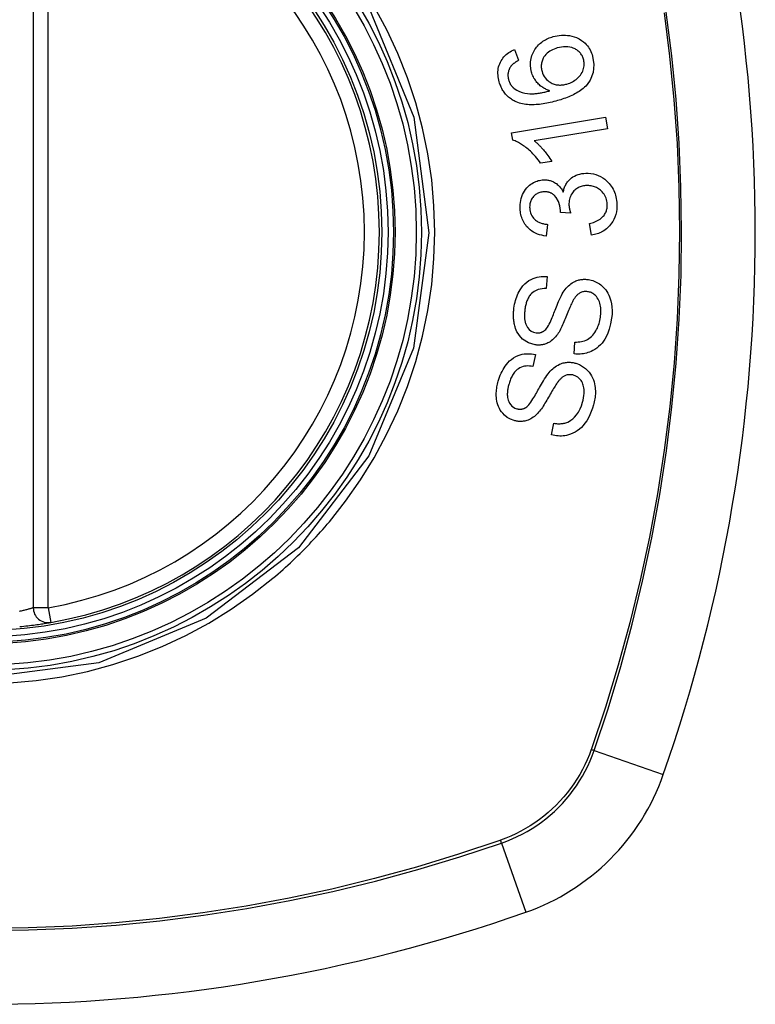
# Model space of a CAD drawing. Header units: inches. Extents: x 9 to 285, y 21 to 142.
# Tile 99 of 140: x 148.568 to 149.15, y 91.222 to 92. Entities that reach past the tile are written whole.
import ezdxf

# ---------------------------------------------------------------- set-up
doc = ezdxf.new("R2010")
doc.units = ezdxf.units.IN
doc.header["$MEASUREMENT"] = 0
doc.layers.add('Visible Edges(ANSI)', color=7, linetype='Continuous', lineweight=25)
doc.layers.add('Visible Tangent Edges(ANSI)', color=7, linetype='Continuous', lineweight=25)

msp = doc.modelspace()

# ---------------------------------------------------------------- linework, layer by layer
at = {"layer": 'Visible Edges(ANSI)'}
for p, q in [((148.57921, 92.12939), (148.57921, 91.53579)), ((148.95971, 91.97697), (148.96295, 91.96839)), ((148.95733, 91.91118), (149.03162, 91.92339)), ((149.03162, 91.92339), (149.03312, 91.91431)), ((148.9583, 91.90532), (148.95733, 91.91118)), ((149.03312, 91.91431), (148.97524, 91.9048)), ((148.98917, 91.88843), (148.98037, 91.88699)), ((149.00408, 91.84764), (148.99599, 91.84823)), ((148.98584, 91.83872), (148.98462, 91.82945)), ((149.02058, 91.83021), (149.01895, 91.83934)), ((148.98538, 91.79746), (148.9848, 91.78796)), ((149.00687, 91.73637), (149.00738, 91.74576)), ((148.97616, 91.73581), (148.97426, 91.72648)), ((148.98894, 91.67232), (148.99075, 91.68155))]:
    msp.add_line(p, q, dxfattribs=at)
at = {"layer": 'Visible Edges(ANSI)', "flags": 128}
for points in [[(148.9731, 91.95911), (148.9725, 91.96176), (148.97223, 91.96446), (148.97231, 91.96717), (148.97276, 91.96982), (148.9735, 91.97228), (148.97436, 91.97432), (148.97518, 91.97587), (148.97584, 91.97695), (148.97648, 91.9779), (148.97717, 91.97881), (148.9779, 91.97968), (148.97868, 91.9805), (148.97949, 91.98129), (148.98035, 91.98204), (148.98124, 91.98275), (148.98217, 91.9834), (148.98312, 91.98402), (148.98409, 91.98458), (148.98509, 91.98511), (148.98611, 91.98559), (148.98714, 91.98603), (148.98819, 91.98643), (148.98926, 91.98679), (148.99034, 91.98712)], [(148.99034, 91.98712), (148.99192, 91.98753), (148.99352, 91.98786), (148.99512, 91.98809), (148.99675, 91.98824), (148.99838, 91.98829), (149, 91.98825), (149.00162, 91.98812), (149.00324, 91.98789), (149.00493, 91.98754), (149.00679, 91.98703), (149.00877, 91.9863), (149.01081, 91.98532), (149.01269, 91.98416), (149.01423, 91.98299), (149.01546, 91.98187), (149.01642, 91.98087), (149.01728, 91.97986), (149.01806, 91.97881), (149.01879, 91.9777), (149.01945, 91.97655), (149.02004, 91.97536), (149.02057, 91.97413), (149.02104, 91.97288), (149.02144, 91.9716)], [(148.94762, 91.95132), (148.94728, 91.95263), (148.947, 91.95394), (148.94678, 91.95527), (148.94664, 91.95661), (148.94657, 91.95795), (148.94659, 91.95929), (148.94669, 91.96062), (148.94688, 91.96193), (148.94716, 91.96321), (148.94753, 91.96446), (148.94798, 91.96569), (148.94851, 91.96688), (148.94912, 91.96803), (148.94981, 91.96913), (148.95056, 91.97017), (148.95138, 91.97116), (148.95227, 91.9721), (148.95322, 91.97297), (148.95421, 91.97378), (148.95524, 91.97453), (148.95631, 91.97522), (148.95742, 91.97586), (148.95855, 91.97644), (148.95971, 91.97697)], [(148.99351, 91.97816), (148.99226, 91.97777), (148.99103, 91.97732), (148.98982, 91.97679), (148.98865, 91.9762), (148.98752, 91.97553), (148.98645, 91.97478), (148.98544, 91.97394), (148.98451, 91.97301), (148.98368, 91.97202), (148.983, 91.97105), (148.98246, 91.97014), (148.98204, 91.9693), (148.98171, 91.96854), (148.98144, 91.96776), (148.98121, 91.96697), (148.98103, 91.96616), (148.9809, 91.96533), (148.98083, 91.9645), (148.98081, 91.96367), (148.98084, 91.96283), (148.98092, 91.962), (148.98104, 91.96117), (148.98121, 91.96034), (148.98143, 91.95953)], [(149.01425, 91.9693), (149.01401, 91.97004), (149.01374, 91.97077), (149.01342, 91.97147), (149.01307, 91.97215), (149.01267, 91.97281), (149.01223, 91.97345), (149.01175, 91.97406), (149.01123, 91.97463), (149.01069, 91.97517), (149.01011, 91.97567), (149.00951, 91.97614), (149.00888, 91.97658), (149.00824, 91.97698), (149.00758, 91.97735), (149.00689, 91.97769), (149.00601, 91.97807), (149.0049, 91.97846), (149.00354, 91.97881), (149.00193, 91.97906), (149.00023, 91.97916), (148.99853, 91.9791), (148.99684, 91.9789), (148.99516, 91.97858), (148.99351, 91.97816)], [(149.02144, 91.9716), (149.02251, 91.96512), (149.02184, 91.95867), (149.01948, 91.95282), (149.01702, 91.94923), (149.01598, 91.94807), (149.01503, 91.94714), (149.01403, 91.94625), (149.01299, 91.94541), (149.01192, 91.94461), (149.01082, 91.94386), (149.0097, 91.94315), (149.00857, 91.94249), (149.0074, 91.94185), (149.00622, 91.94124), (149.00501, 91.94066), (149.00378, 91.9401), (149.00253, 91.93957), (149.00127, 91.93906), (149.00001, 91.93858), (148.99874, 91.93812), (148.99747, 91.93769), (148.9962, 91.93728), (148.99493, 91.93689), (148.99367, 91.93652)], [(149.00114, 91.94966), (149.00225, 91.95001), (149.00333, 91.95042), (149.00439, 91.95088), (149.00542, 91.9514), (149.00643, 91.95199), (149.00742, 91.95264), (149.00839, 91.95335), (149.00933, 91.95412), (149.01022, 91.95495), (149.01104, 91.95582), (149.01179, 91.95674), (149.01247, 91.95771), (149.01308, 91.95874), (149.01359, 91.95982), (149.014, 91.9609), (149.01431, 91.96195), (149.01453, 91.96297), (149.01468, 91.96393), (149.01475, 91.96485), (149.01477, 91.96574), (149.01473, 91.96664), (149.01463, 91.96754), (149.01447, 91.96842), (149.01425, 91.9693)], [(148.95627, 91.96284), (148.95606, 91.96247), (148.95586, 91.96209), (148.95567, 91.96171), (148.9555, 91.96132), (148.95534, 91.96092), (148.95519, 91.96051), (148.95505, 91.96011), (148.95493, 91.95969), (148.95482, 91.95928), (148.95473, 91.95886), (148.95465, 91.95844), (148.95459, 91.95802), (148.95454, 91.9576), (148.95451, 91.95717), (148.9545, 91.95674), (148.9545, 91.9563), (148.95451, 91.95587), (148.95455, 91.95543), (148.95459, 91.955), (148.95465, 91.95456), (148.95473, 91.95413), (148.95482, 91.9537), (148.95492, 91.95328), (148.95503, 91.95285)], [(148.96295, 91.96839), (148.96264, 91.96821), (148.96233, 91.96803), (148.96201, 91.96785), (148.9617, 91.96766), (148.96139, 91.96747), (148.96108, 91.96727), (148.96077, 91.96707), (148.96046, 91.96686), (148.96016, 91.96665), (148.95985, 91.96643), (148.95956, 91.96621), (148.95927, 91.96599), (148.95898, 91.96576), (148.9587, 91.96553), (148.95843, 91.96529), (148.95816, 91.96505), (148.9579, 91.9648), (148.95764, 91.96454), (148.95739, 91.96428), (148.95715, 91.96401), (148.95691, 91.96373), (148.95669, 91.96344), (148.95647, 91.96315), (148.95627, 91.96284)], [(148.98775, 91.94433), (148.98701, 91.94457), (148.98628, 91.94483), (148.98556, 91.94511), (148.98485, 91.94542), (148.98415, 91.94575), (148.98346, 91.9461), (148.98278, 91.94648), (148.98211, 91.94689), (148.98144, 91.94733), (148.98077, 91.94781), (148.9801, 91.94834), (148.97944, 91.94892), (148.97877, 91.94955), (148.97811, 91.95023), (148.97745, 91.95098), (148.97681, 91.95178), (148.9762, 91.9526), (148.97563, 91.95346), (148.9751, 91.95434), (148.97462, 91.95525), (148.97417, 91.95618), (148.97377, 91.95714), (148.97341, 91.95811), (148.9731, 91.95911)], [(148.98143, 91.95953), (148.98189, 91.95815), (148.98247, 91.95683), (148.98317, 91.95558), (148.98399, 91.95442), (148.98493, 91.95336), (148.98595, 91.95242), (148.98695, 91.95165), (148.98789, 91.95104), (148.98873, 91.95056), (148.9895, 91.95018), (148.99029, 91.94985), (148.99109, 91.94956), (148.99191, 91.94933), (148.99274, 91.94914), (148.99358, 91.949), (148.99443, 91.9489), (148.99528, 91.94886), (148.99612, 91.94886), (148.99697, 91.9489), (148.99781, 91.94898), (148.99865, 91.9491), (148.99949, 91.94925), (149.00032, 91.94944), (149.00114, 91.94966)], [(148.96106, 91.93555), (148.96026, 91.93591), (148.95947, 91.9363), (148.9587, 91.93671), (148.95794, 91.93716), (148.95719, 91.93763), (148.95646, 91.93813), (148.95575, 91.93866), (148.95506, 91.93923), (148.9544, 91.93981), (148.95376, 91.94043), (148.95315, 91.94107), (148.95256, 91.94174), (148.952, 91.94243), (148.95146, 91.94316), (148.95095, 91.9439), (148.95047, 91.94467), (148.95002, 91.94545), (148.94959, 91.94624), (148.9492, 91.94706), (148.94883, 91.94789), (148.94849, 91.94873), (148.94817, 91.94959), (148.94789, 91.95045), (148.94762, 91.95132)], [(148.95503, 91.95285), (148.95513, 91.95252), (148.95524, 91.95219), (148.95536, 91.95186), (148.95548, 91.95153), (148.95561, 91.95121), (148.95575, 91.95089), (148.95589, 91.95058), (148.95605, 91.95027), (148.95621, 91.94996), (148.95638, 91.94966), (148.95656, 91.94937), (148.95675, 91.94908), (148.95694, 91.94879), (148.95714, 91.94852), (148.95735, 91.94824), (148.95757, 91.94798), (148.95779, 91.94772), (148.95802, 91.94747), (148.95825, 91.94723), (148.95849, 91.94699), (148.95874, 91.94676), (148.95899, 91.94654), (148.95926, 91.94632), (148.95952, 91.94611)], [(148.95952, 91.94611), (148.96145, 91.94481), (148.96352, 91.94377), (148.96569, 91.94299), (148.96791, 91.94244), (148.96998, 91.94212), (148.97179, 91.94197), (148.97325, 91.94193), (148.97429, 91.94195), (148.97512, 91.94199), (148.97596, 91.94206), (148.9768, 91.94214), (148.97765, 91.94223), (148.97851, 91.94235), (148.97937, 91.94247), (148.98023, 91.94262), (148.98109, 91.94277), (148.98194, 91.94294), (148.98279, 91.94311), (148.98364, 91.9433), (148.98448, 91.9435), (148.98532, 91.9437), (148.98614, 91.9439), (148.98695, 91.94412), (148.98775, 91.94433)], [(148.99367, 91.93652), (148.99226, 91.93612), (148.99084, 91.93575), (148.98941, 91.93539), (148.98799, 91.93505), (148.98656, 91.93474), (148.98514, 91.93446), (148.98371, 91.9342), (148.9823, 91.93397), (148.98088, 91.93376), (148.97948, 91.93359), (148.97808, 91.93346), (148.97669, 91.93336), (148.97532, 91.93329), (148.97395, 91.93326), (148.97261, 91.93328), (148.97127, 91.93333), (148.96996, 91.93342), (148.96866, 91.93356), (148.96737, 91.93375), (148.96608, 91.93399), (148.9648, 91.93429), (148.96354, 91.93465), (148.96229, 91.93507), (148.96106, 91.93555)], [(148.98037, 91.88699), (148.97934, 91.88845), (148.97831, 91.88983), (148.97729, 91.89113), (148.97627, 91.89234), (148.97525, 91.89349), (148.97425, 91.89456), (148.97326, 91.89556), (148.97229, 91.89649), (148.97133, 91.89736), (148.97039, 91.89817), (148.96948, 91.89892), (148.96859, 91.89962), (148.96773, 91.90027), (148.96689, 91.90087), (148.96609, 91.90142), (148.96528, 91.90196), (148.96445, 91.90247), (148.96361, 91.90297), (148.96275, 91.90344), (148.96188, 91.90388), (148.961, 91.9043), (148.96011, 91.90468), (148.95921, 91.90502), (148.9583, 91.90532)], [(148.97524, 91.9048), (148.97577, 91.90439), (148.97629, 91.90397), (148.9768, 91.90354), (148.97731, 91.90309), (148.97782, 91.90263), (148.97831, 91.90216), (148.97881, 91.90169), (148.97929, 91.9012), (148.97977, 91.90071), (148.98024, 91.90022), (148.98071, 91.89972), (148.98116, 91.89922), (148.98161, 91.89871), (148.98205, 91.89821), (148.98255, 91.89762), (148.98314, 91.89692), (148.9838, 91.89611), (148.98452, 91.89521), (148.98528, 91.89422), (148.98607, 91.89316), (148.98687, 91.89204), (148.98766, 91.89087), (148.98843, 91.88967), (148.98917, 91.88843)], [(148.99822, 91.8643), (148.99837, 91.86509), (148.99856, 91.86587), (148.99877, 91.86663), (148.99901, 91.86739), (148.99928, 91.86814), (148.99958, 91.86887), (148.99991, 91.86958), (149.00028, 91.87029), (149.00067, 91.87097), (149.0011, 91.87163), (149.00156, 91.87227), (149.00204, 91.87288), (149.00256, 91.87346), (149.00313, 91.87406), (149.00385, 91.87472), (149.00474, 91.87544), (149.0058, 91.87618), (149.00705, 91.8769), (149.00845, 91.87756), (149.00991, 91.8781), (149.0114, 91.87852), (149.01292, 91.87883), (149.01446, 91.87904), (149.01601, 91.87915)], [(149.01601, 91.87915), (149.01803, 91.87917), (149.02005, 91.87901), (149.02205, 91.87868), (149.02401, 91.87816), (149.02591, 91.87746), (149.02774, 91.87658), (149.02949, 91.87553), (149.03105, 91.8744), (149.03242, 91.87324), (149.03359, 91.8721), (149.03456, 91.87104), (149.0354, 91.87002), (149.03618, 91.86895), (149.03691, 91.86784), (149.03757, 91.86668), (149.03816, 91.86548), (149.0387, 91.86424), (149.03916, 91.86298), (149.03956, 91.86169), (149.03989, 91.86038), (149.04015, 91.85906), (149.04036, 91.85771), (149.04051, 91.85636), (149.0406, 91.855)], [(148.96415, 91.8511), (148.96412, 91.85274), (148.9642, 91.85438), (148.96437, 91.856), (148.96465, 91.8576), (148.96504, 91.85918), (148.96554, 91.86073), (148.96613, 91.86223), (148.96682, 91.86367), (148.9676, 91.86504), (148.96847, 91.86634), (148.96945, 91.86756), (148.97049, 91.86867), (148.97156, 91.86963), (148.97262, 91.87045), (148.97367, 91.87114), (148.97467, 91.87172), (148.97562, 91.87221), (148.97657, 91.87262), (148.97753, 91.87298), (148.97851, 91.87329), (148.9795, 91.87353), (148.9805, 91.87372), (148.98152, 91.87385), (148.98255, 91.87393)], [(148.98255, 91.87393), (148.98323, 91.87395), (148.98392, 91.87394), (148.98461, 91.87391), (148.9853, 91.87384), (148.98598, 91.87375), (148.98666, 91.87362), (148.98733, 91.87347), (148.988, 91.87329), (148.98865, 91.87307), (148.9893, 91.87283), (148.98996, 91.87255), (148.99064, 91.87223), (148.99134, 91.87185), (148.99205, 91.87142), (148.99277, 91.87093), (148.99349, 91.87037), (148.99421, 91.86974), (148.99489, 91.86906), (148.99554, 91.86835), (148.99615, 91.8676), (148.99672, 91.86682), (148.99725, 91.86601), (148.99775, 91.86517), (148.99822, 91.8643)], [(149.01664, 91.86939), (149.01579, 91.86934), (149.01494, 91.86924), (149.01411, 91.8691), (149.01328, 91.86891), (149.01247, 91.86869), (149.01167, 91.86841), (149.01088, 91.86808), (149.01011, 91.8677), (149.00937, 91.86728), (149.00866, 91.8668), (149.00798, 91.86629), (149.00733, 91.86573), (149.00671, 91.86512), (149.0061, 91.86445), (149.00549, 91.86369), (149.0049, 91.86283), (149.00434, 91.86187), (149.00386, 91.86083), (149.00346, 91.85976), (149.00315, 91.85865), (149.00293, 91.85752), (149.00279, 91.85637), (149.00274, 91.8552), (149.00276, 91.85404)], [(149.033, 91.8547), (149.0329, 91.85591), (149.03272, 91.85711), (149.03245, 91.85828), (149.0321, 91.85942), (149.03165, 91.86052), (149.03112, 91.86157), (149.0305, 91.86258), (149.02981, 91.86352), (149.0291, 91.86435), (149.02837, 91.86509), (149.02766, 91.86574), (149.02693, 91.86633), (149.02618, 91.86686), (149.0254, 91.86735), (149.0246, 91.86779), (149.02377, 91.86818), (149.02291, 91.86852), (149.02204, 91.8688), (149.02115, 91.86903), (149.02026, 91.8692), (149.01936, 91.86932), (149.01846, 91.86939), (149.01755, 91.86942), (149.01664, 91.86939)], [(148.98282, 91.86444), (148.98205, 91.86439), (148.98129, 91.86429), (148.98053, 91.86415), (148.97979, 91.86396), (148.97905, 91.86372), (148.97834, 91.86343), (148.97765, 91.86309), (148.97699, 91.8627), (148.97635, 91.86226), (148.97574, 91.86177), (148.97515, 91.86124), (148.9746, 91.86065), (148.97409, 91.86003), (148.97362, 91.85937), (148.9732, 91.85869), (148.97283, 91.85798), (148.97251, 91.85724), (148.97224, 91.85647), (148.97203, 91.85569), (148.97186, 91.85489), (148.97175, 91.85408), (148.97168, 91.85326), (148.97166, 91.85244), (148.97168, 91.85162)], [(148.99603, 91.84972), (148.99554, 91.85341), (148.99437, 91.85687), (148.99266, 91.85988), (148.99126, 91.86157), (148.99072, 91.86206), (148.99037, 91.86235), (148.99001, 91.86261), (148.98964, 91.86286), (148.98926, 91.86309), (148.98887, 91.8633), (148.98847, 91.86349), (148.98806, 91.86367), (148.98764, 91.86382), (148.98722, 91.86396), (148.98679, 91.86408), (148.98635, 91.86418), (148.98592, 91.86427), (148.98548, 91.86434), (148.98504, 91.86439), (148.98459, 91.86443), (148.98415, 91.86445), (148.9837, 91.86446), (148.98326, 91.86446), (148.98282, 91.86444)], [(149.00276, 91.85404), (149.00277, 91.85377), (149.00279, 91.85351), (149.00282, 91.85324), (149.00285, 91.85298), (149.00288, 91.85271), (149.00292, 91.85245), (149.00296, 91.85218), (149.003, 91.85191), (149.00305, 91.85164), (149.00311, 91.85137), (149.00316, 91.8511), (149.00322, 91.85082), (149.00328, 91.85055), (149.00334, 91.85028), (149.00341, 91.85001), (149.00348, 91.84974), (149.00355, 91.84947), (149.00362, 91.8492), (149.0037, 91.84893), (149.00377, 91.84867), (149.00385, 91.84841), (149.00393, 91.84815), (149.00401, 91.84789), (149.00408, 91.84764)], [(149.01895, 91.83934), (149.02004, 91.83964), (149.02113, 91.83997), (149.02222, 91.84033), (149.0233, 91.84074), (149.02435, 91.84119), (149.02537, 91.84169), (149.02636, 91.84225), (149.02733, 91.84287), (149.02824, 91.84356), (149.0291, 91.84432), (149.02984, 91.8451), (149.03046, 91.84587), (149.03096, 91.84661), (149.03137, 91.8473), (149.03172, 91.84798), (149.03203, 91.84867), (149.0323, 91.84938), (149.03252, 91.85011), (149.0327, 91.85085), (149.03284, 91.8516), (149.03294, 91.85237), (149.033, 91.85315), (149.03302, 91.85393), (149.033, 91.8547)], [(149.0406, 91.855), (149.04062, 91.85286), (149.0405, 91.85072), (149.0402, 91.8486), (149.03973, 91.84652), (149.03907, 91.8445), (149.03826, 91.84264), (149.03738, 91.84103), (149.0365, 91.83968), (149.03565, 91.83855), (149.03487, 91.83762), (149.03405, 91.83675), (149.03319, 91.83593), (149.0323, 91.83516), (149.03136, 91.83444), (149.03039, 91.83376), (149.02938, 91.83315), (149.02834, 91.83259), (149.02728, 91.83209), (149.02621, 91.83164), (149.02511, 91.83126), (149.024, 91.83092), (149.02287, 91.83063), (149.02173, 91.8304), (149.02058, 91.83021)], [(148.98462, 91.82945), (148.98291, 91.82973), (148.98123, 91.83009), (148.97957, 91.83056), (148.97794, 91.83113), (148.97635, 91.83181), (148.97481, 91.83261), (148.97338, 91.8335), (148.97213, 91.83442), (148.97104, 91.83535), (148.97011, 91.83627), (148.9693, 91.83716), (148.96858, 91.83805), (148.96791, 91.83898), (148.96729, 91.83995), (148.96673, 91.84096), (148.96622, 91.84201), (148.96576, 91.84308), (148.96537, 91.84418), (148.96504, 91.8453), (148.96476, 91.84643), (148.96453, 91.84758), (148.96435, 91.84875), (148.96423, 91.84992), (148.96415, 91.8511)], [(148.97168, 91.85162), (148.97179, 91.85032), (148.97202, 91.84904), (148.97235, 91.8478), (148.97281, 91.8466), (148.9734, 91.84546), (148.97405, 91.84447), (148.9747, 91.84365), (148.97531, 91.843), (148.97585, 91.84249), (148.97641, 91.84203), (148.97699, 91.8416), (148.9776, 91.84121), (148.97822, 91.84085), (148.97887, 91.84052), (148.97952, 91.84023), (148.9802, 91.83996), (148.98088, 91.83973), (148.98158, 91.83951), (148.98228, 91.83933), (148.98299, 91.83916), (148.9837, 91.83902), (148.98442, 91.8389), (148.98513, 91.8388), (148.98584, 91.83872)], [(148.99599, 91.84823), (148.99599, 91.84829), (148.996, 91.84836), (148.996, 91.84842), (148.996, 91.84848), (148.99601, 91.84854), (148.99601, 91.84861), (148.99602, 91.84867), (148.99602, 91.84873), (148.99602, 91.8488), (148.99602, 91.84886), (148.99603, 91.84892), (148.99603, 91.84899), (148.99603, 91.84905), (148.99603, 91.84911), (148.99604, 91.84917), (148.99604, 91.84923), (148.99604, 91.84929), (148.99604, 91.84936), (148.99604, 91.84942), (148.99604, 91.84948), (148.99604, 91.84954), (148.99604, 91.8496), (148.99604, 91.84966), (148.99603, 91.84972)], [(148.95926, 91.77262), (148.9595, 91.77414), (148.95978, 91.77566), (148.96012, 91.77717), (148.96052, 91.77866), (148.96096, 91.78014), (148.96147, 91.78158), (148.96204, 91.78301), (148.96267, 91.7844), (148.96336, 91.78576), (148.96415, 91.78712), (148.96512, 91.78859), (148.96631, 91.79012), (148.96773, 91.79165), (148.9694, 91.79311), (148.97114, 91.79433), (148.97286, 91.7953), (148.97452, 91.79604), (148.9761, 91.7966), (148.97762, 91.79702), (148.97915, 91.79732), (148.9807, 91.79751), (148.98225, 91.7976), (148.98381, 91.79758), (148.98538, 91.79746)], [(148.99818, 91.78504), (148.99892, 91.78614), (148.99971, 91.78721), (149.00054, 91.78824), (149.00142, 91.78922), (149.00234, 91.79015), (149.00331, 91.79102), (149.00434, 91.79183), (149.00537, 91.79254), (149.00637, 91.79313), (149.00733, 91.79362), (149.00824, 91.79402), (149.00909, 91.79434), (149.00989, 91.79459), (149.01063, 91.79479), (149.01137, 91.79496), (149.01211, 91.79509), (149.01285, 91.7952), (149.01359, 91.79527), (149.01433, 91.79531), (149.01508, 91.79533), (149.01583, 91.79532), (149.01657, 91.79528), (149.01732, 91.79521), (149.01807, 91.79512)], [(149.01807, 91.79512), (149.01924, 91.79492), (149.02039, 91.79465), (149.02153, 91.79432), (149.02265, 91.79391), (149.02375, 91.79344), (149.02481, 91.79291), (149.02585, 91.79231), (149.02685, 91.79165), (149.02784, 91.79092), (149.02885, 91.79008), (149.02985, 91.78914), (149.03084, 91.78808), (149.0318, 91.78689), (149.03269, 91.7856), (149.0335, 91.78424), (149.0342, 91.78283), (149.03482, 91.78137), (149.03536, 91.77986), (149.03585, 91.77818), (149.03632, 91.77605), (149.03668, 91.77347), (149.03685, 91.77051), (149.03677, 91.76752), (149.03646, 91.76453)], [(148.9848, 91.78796), (148.98316, 91.78796), (148.98152, 91.78784), (148.9799, 91.78758), (148.97832, 91.78717), (148.9768, 91.78657), (148.97534, 91.78579), (148.97408, 91.7849), (148.9731, 91.78402), (148.97239, 91.78325), (148.97187, 91.78261), (148.9714, 91.78194), (148.97096, 91.78125), (148.97056, 91.78053), (148.97019, 91.77979), (148.96986, 91.77904), (148.96955, 91.77827), (148.96927, 91.77748), (148.96902, 91.77669), (148.96879, 91.77588), (148.96859, 91.77507), (148.9684, 91.77426), (148.96824, 91.77344), (148.9681, 91.77262), (148.96798, 91.77179)], [(148.98375, 91.75503), (148.98441, 91.7557), (148.98509, 91.75655), (148.98577, 91.75757), (148.98646, 91.75872), (148.98712, 91.75996), (148.98776, 91.76124), (148.98837, 91.76254), (148.98893, 91.7638), (148.98944, 91.76502), (148.98994, 91.76621), (148.99041, 91.7674), (148.99087, 91.76859), (148.99134, 91.7698), (148.99181, 91.77102), (148.9923, 91.77228), (148.99281, 91.77359), (148.99336, 91.77495), (148.99395, 91.77639), (148.9946, 91.77789), (148.99528, 91.77944), (148.99599, 91.78097), (148.99672, 91.78245), (148.99746, 91.78382), (148.99818, 91.78504)], [(149.01759, 91.78554), (149.01689, 91.78562), (149.01619, 91.78566), (149.01549, 91.78564), (149.01479, 91.78558), (149.01409, 91.78548), (149.01341, 91.78531), (149.01274, 91.7851), (149.01211, 91.78485), (149.01153, 91.78458), (149.01099, 91.78428), (149.0105, 91.78395), (149.01005, 91.78361), (149.00962, 91.78326), (149.00922, 91.78288), (149.00882, 91.78249), (149.00844, 91.78207), (149.00808, 91.78163), (149.00773, 91.78118), (149.00739, 91.78072), (149.00706, 91.78025), (149.00675, 91.77977), (149.00645, 91.77928), (149.00617, 91.77879), (149.00589, 91.7783)], [(149.02762, 91.76531), (149.02777, 91.76655), (149.02788, 91.76778), (149.02794, 91.76902), (149.02795, 91.77027), (149.02791, 91.77151), (149.02781, 91.77274), (149.02764, 91.77397), (149.02742, 91.77518), (149.02712, 91.77636), (149.02676, 91.77752), (149.02632, 91.77865), (149.02579, 91.77973), (149.02517, 91.78076), (149.02447, 91.7817), (149.02373, 91.78249), (149.023, 91.78315), (149.0223, 91.78369), (149.02164, 91.78411), (149.021, 91.78447), (149.02035, 91.78478), (149.01968, 91.78504), (149.019, 91.78525), (149.0183, 91.78542), (149.01759, 91.78554)], [(149.00589, 91.7783), (149.00554, 91.77763), (149.00515, 91.77687), (149.00475, 91.776), (149.00432, 91.77505), (149.00388, 91.77402), (149.00342, 91.77292), (149.00294, 91.77177), (149.00245, 91.77057), (149.00195, 91.76933), (149.00144, 91.76806), (149.00092, 91.76678), (149.00039, 91.76549), (148.99986, 91.7642), (148.99933, 91.76292), (148.9988, 91.76166), (148.99827, 91.76044), (148.99774, 91.75925), (148.99721, 91.7581), (148.99666, 91.75695), (148.99609, 91.75581), (148.9955, 91.75471), (148.9949, 91.75366), (148.99429, 91.75268), (148.99368, 91.75179)], [(148.97607, 91.74353), (148.97069, 91.7451), (148.96609, 91.74812), (148.96351, 91.75087), (148.96247, 91.75238), (148.96166, 91.75382), (148.96102, 91.7552), (148.96052, 91.7565), (148.96014, 91.75767), (148.95986, 91.75866), (148.95965, 91.75957), (148.95946, 91.76048), (148.95929, 91.7614), (148.95915, 91.76232), (148.95904, 91.76325), (148.95896, 91.76418), (148.9589, 91.76511), (148.95886, 91.76605), (148.95885, 91.76699), (148.95886, 91.76793), (148.9589, 91.76887), (148.95896, 91.76981), (148.95904, 91.77075), (148.95914, 91.77168), (148.95926, 91.77262)], [(148.96798, 91.77179), (148.96789, 91.77114), (148.96781, 91.77048), (148.96774, 91.76982), (148.96768, 91.76916), (148.96764, 91.7685), (148.9676, 91.76784), (148.96758, 91.76718), (148.96758, 91.76652), (148.96759, 91.76585), (148.96761, 91.76519), (148.96765, 91.76453), (148.96772, 91.76386), (148.9678, 91.76321), (148.96791, 91.76256), (148.96804, 91.76191), (148.9682, 91.76127), (148.96838, 91.76064), (148.96861, 91.75999), (148.9691, 91.75889), (148.97003, 91.75735), (148.97136, 91.75576), (148.97294, 91.75446), (148.97476, 91.75356), (148.97672, 91.75307)], [(149.03646, 91.76453), (149.0357, 91.76018), (149.03463, 91.75603), (149.03344, 91.75263), (149.03223, 91.74998), (149.03112, 91.748), (149.03005, 91.74638), (149.02888, 91.74486), (149.0276, 91.74344), (149.02621, 91.74213), (149.02472, 91.74093), (149.02322, 91.73991), (149.02174, 91.73906), (149.02031, 91.73836), (149.01894, 91.7378), (149.01768, 91.73736), (149.01649, 91.73701), (149.0153, 91.73673), (149.01411, 91.73651), (149.01291, 91.73635), (149.01171, 91.73624), (149.0105, 91.7362), (149.00929, 91.7362), (149.00808, 91.73626), (149.00687, 91.73637)], [(149.00738, 91.74576), (149.00866, 91.74576), (149.00996, 91.74582), (149.01125, 91.74594), (149.01253, 91.74614), (149.0138, 91.74641), (149.01504, 91.74677), (149.01625, 91.74722), (149.0174, 91.74778), (149.01852, 91.74844), (149.0196, 91.74924), (149.02065, 91.75018), (149.02162, 91.75121), (149.0225, 91.75229), (149.02329, 91.7534), (149.02399, 91.75452), (149.02462, 91.75564), (149.02518, 91.75677), (149.02568, 91.75793), (149.02613, 91.75912), (149.02653, 91.76032), (149.02688, 91.76155), (149.02717, 91.76279), (149.02742, 91.76405), (149.02762, 91.76531)], [(148.99368, 91.75179), (148.99297, 91.75083), (148.99222, 91.74991), (148.99143, 91.74903), (148.9906, 91.7482), (148.98972, 91.74742), (148.9888, 91.74669), (148.98785, 91.74603), (148.98692, 91.74546), (148.98603, 91.745), (148.98519, 91.74462), (148.9844, 91.74432), (148.98368, 91.74408), (148.98304, 91.7439), (148.98241, 91.74374), (148.98178, 91.74362), (148.98115, 91.74351), (148.98052, 91.74343), (148.97988, 91.74338), (148.97925, 91.74335), (148.97861, 91.74334), (148.97798, 91.74335), (148.97734, 91.74339), (148.9767, 91.74345), (148.97607, 91.74353)], [(148.97672, 91.75307), (148.97703, 91.75304), (148.97734, 91.753), (148.97765, 91.75298), (148.97796, 91.75297), (148.97827, 91.75297), (148.97859, 91.75298), (148.9789, 91.753), (148.97921, 91.75303), (148.97952, 91.75307), (148.97983, 91.75313), (148.98013, 91.75319), (148.98044, 91.75327), (148.98074, 91.75336), (148.98104, 91.75346), (148.98133, 91.75357), (148.98162, 91.75369), (148.9819, 91.75382), (148.98218, 91.75396), (148.98245, 91.75412), (148.98272, 91.75428), (148.98298, 91.75445), (148.98324, 91.75464), (148.9835, 91.75483), (148.98375, 91.75503)], [(148.94683, 91.71484), (148.94732, 91.71643), (148.94786, 91.718), (148.94845, 91.71955), (148.9491, 91.72107), (148.94982, 91.72255), (148.9506, 91.724), (148.95145, 91.72541), (148.95236, 91.72677), (148.95335, 91.7281), (148.95449, 91.72944), (148.9558, 91.73078), (148.9573, 91.73207), (148.95899, 91.73327), (148.96078, 91.73429), (148.96254, 91.73508), (148.96425, 91.73566), (148.96586, 91.73606), (148.96736, 91.73633), (148.96884, 91.73648), (148.97031, 91.73654), (148.97178, 91.73649), (148.97325, 91.73636), (148.97471, 91.73613), (148.97616, 91.73581)], [(148.98711, 91.72173), (148.98799, 91.72271), (148.98892, 91.72365), (148.98988, 91.72455), (148.99088, 91.7254), (148.99192, 91.7262), (148.993, 91.72692), (148.99412, 91.72758), (148.99524, 91.72814), (148.9963, 91.72858), (148.99731, 91.72894), (148.99826, 91.72921), (148.99916, 91.72941), (148.99998, 91.72955), (149.00075, 91.72965), (149.0015, 91.72971), (149.00226, 91.72974), (149.00301, 91.72975), (149.00376, 91.72972), (149.00451, 91.72966), (149.00525, 91.72957), (149.00599, 91.72945), (149.00673, 91.72931), (149.00747, 91.72913), (149.0082, 91.72894)], [(149.0082, 91.72894), (149.01096, 91.72793), (149.01356, 91.72651), (149.01578, 91.72485), (149.01749, 91.72322), (149.0187, 91.72182), (149.0197, 91.72045), (149.02059, 91.719), (149.02137, 91.71747), (149.02202, 91.71586), (149.02255, 91.71426), (149.02295, 91.71269), (149.02325, 91.71117), (149.02345, 91.70972), (149.02357, 91.70837), (149.02363, 91.70712), (149.02365, 91.70588), (149.02361, 91.70464), (149.02353, 91.70341), (149.0234, 91.70217), (149.02323, 91.70094), (149.02302, 91.69972), (149.02277, 91.6985), (149.02248, 91.69729), (149.02216, 91.69609)], [(148.97426, 91.72648), (148.97296, 91.72668), (148.97164, 91.72679), (148.97033, 91.72683), (148.96901, 91.72676), (148.9677, 91.72659), (148.96642, 91.7263), (148.96517, 91.72589), (148.96397, 91.72535), (148.96283, 91.7247), (148.96186, 91.724), (148.96103, 91.72328), (148.96033, 91.72258), (148.95973, 91.72189), (148.95917, 91.72116), (148.95865, 91.72041), (148.95816, 91.71963), (148.95771, 91.71882), (148.95729, 91.718), (148.9569, 91.71716), (148.95654, 91.71631), (148.95621, 91.71545), (148.9559, 91.71458), (148.95562, 91.7137), (148.95535, 91.71281)], [(148.96863, 91.69402), (148.96938, 91.69458), (148.97015, 91.69531), (148.97096, 91.6962), (148.97178, 91.69723), (148.97261, 91.69835), (148.97343, 91.69953), (148.97421, 91.70074), (148.97495, 91.70193), (148.97565, 91.70308), (148.97631, 91.70421), (148.97695, 91.70533), (148.97758, 91.70646), (148.97821, 91.70759), (148.97885, 91.70874), (148.97951, 91.70992), (148.9802, 91.71114), (148.98093, 91.71241), (148.98171, 91.71374), (148.98255, 91.71513), (148.98344, 91.71656), (148.98436, 91.71799), (148.98529, 91.71935), (148.98622, 91.72062), (148.98711, 91.72173)], [(149.0064, 91.71952), (149.00568, 91.71971), (149.00495, 91.71984), (149.00422, 91.71993), (149.00348, 91.71996), (149.00275, 91.71993), (149.00201, 91.71985), (149.00129, 91.71971), (149.00063, 91.71953), (149.00001, 91.71932), (148.99945, 91.71908), (148.99893, 91.71882), (148.99845, 91.71854), (148.99801, 91.71825), (148.99757, 91.71794), (148.99715, 91.7176), (148.99673, 91.71725), (148.99633, 91.71688), (148.99593, 91.71649), (148.99555, 91.71609), (148.99518, 91.71568), (148.99482, 91.71527), (148.99447, 91.71484), (148.99413, 91.71441), (148.9938, 91.71398)], [(148.95943, 91.68369), (148.95661, 91.68474), (148.95399, 91.68623), (148.95186, 91.68791), (148.95033, 91.68946), (148.94931, 91.69071), (148.94845, 91.69197), (148.9477, 91.69329), (148.94705, 91.69469), (148.94651, 91.69614), (148.94609, 91.69761), (148.94577, 91.69906), (148.94554, 91.70048), (148.9454, 91.70185), (148.94532, 91.70316), (148.9453, 91.7044), (148.94532, 91.70558), (148.94538, 91.70675), (148.94548, 91.70792), (148.94561, 91.70909), (148.94579, 91.71025), (148.946, 91.71141), (148.94625, 91.71256), (148.94652, 91.7137), (148.94683, 91.71484)], [(148.95535, 91.71281), (148.95515, 91.7121), (148.95497, 91.71139), (148.95479, 91.71067), (148.95463, 91.70995), (148.95449, 91.70923), (148.95436, 91.70851), (148.95424, 91.70778), (148.95415, 91.70705), (148.95407, 91.70631), (148.95402, 91.70558), (148.95399, 91.70483), (148.95399, 91.70409), (148.95402, 91.70335), (148.95408, 91.70262), (148.95418, 91.70187), (148.95436, 91.70095), (148.95467, 91.69987), (148.95516, 91.69866), (148.95585, 91.69738), (148.95668, 91.69618), (148.95767, 91.69513), (148.95881, 91.69424), (148.96006, 91.69355), (148.9614, 91.69306)], [(148.9938, 91.71398), (148.99336, 91.71337), (148.99287, 91.71266), (148.99235, 91.71187), (148.9918, 91.71098), (148.99122, 91.71003), (148.99061, 91.70901), (148.98998, 91.70794), (148.98933, 91.70682), (148.98866, 91.70567), (148.98798, 91.70449), (148.98729, 91.70329), (148.98659, 91.70208), (148.98589, 91.70088), (148.98518, 91.69968), (148.98448, 91.69851), (148.98378, 91.69736), (148.98309, 91.69626), (148.9824, 91.69519), (148.9817, 91.69413), (148.98097, 91.69308), (148.98023, 91.69207), (148.97949, 91.69111), (148.97875, 91.69022), (148.97802, 91.68942)], [(149.01351, 91.6981), (149.01397, 91.69984), (149.01433, 91.7016), (149.01458, 91.70338), (149.01472, 91.70517), (149.01474, 91.70684), (149.01465, 91.70829), (149.0145, 91.70952), (149.01431, 91.71057), (149.01405, 91.71159), (149.01373, 91.71258), (149.01333, 91.71354), (149.01285, 91.71445), (149.0123, 91.71531), (149.01173, 91.71605), (149.01115, 91.71668), (149.01061, 91.7172), (149.01011, 91.71762), (149.00963, 91.71799), (149.00912, 91.71832), (149.00861, 91.71862), (149.00808, 91.71889), (149.00753, 91.71913), (149.00697, 91.71934), (149.0064, 91.71952)], [(148.99075, 91.68155), (148.99147, 91.68144), (148.9922, 91.68135), (148.99293, 91.68128), (148.99367, 91.68123), (148.9944, 91.6812), (148.99514, 91.68119), (148.99587, 91.6812), (148.9966, 91.68125), (148.99733, 91.68132), (148.99806, 91.68141), (148.99878, 91.68154), (148.9995, 91.6817), (149.00021, 91.6819), (149.00099, 91.68216), (149.00195, 91.68255), (149.00307, 91.68314), (149.00432, 91.68395), (149.00569, 91.68503), (149.00716, 91.68646), (149.00869, 91.68826), (149.0102, 91.69044), (149.01154, 91.69288), (149.01264, 91.69544), (149.01351, 91.6981)], [(148.97802, 91.68942), (148.97719, 91.68858), (148.97632, 91.68778), (148.97542, 91.68702), (148.97448, 91.68631), (148.97351, 91.68565), (148.9725, 91.68506), (148.97147, 91.68454), (148.97047, 91.68411), (148.96953, 91.68378), (148.96865, 91.68352), (148.96783, 91.68333), (148.96709, 91.68319), (148.96641, 91.6831), (148.96577, 91.68303), (148.96513, 91.68299), (148.96448, 91.68297), (148.96385, 91.68298), (148.96321, 91.68302), (148.96257, 91.68307), (148.96194, 91.68315), (148.96131, 91.68325), (148.96068, 91.68338), (148.96005, 91.68352), (148.95943, 91.68369)], [(148.9614, 91.69306), (148.9617, 91.69298), (148.96201, 91.6929), (148.96231, 91.69284), (148.96262, 91.69278), (148.96293, 91.69274), (148.96324, 91.69271), (148.96356, 91.69268), (148.96387, 91.69267), (148.96418, 91.69267), (148.96449, 91.69268), (148.96481, 91.6927), (148.96512, 91.69273), (148.96543, 91.69278), (148.96574, 91.69284), (148.96604, 91.69291), (148.96635, 91.69299), (148.96664, 91.69308), (148.96694, 91.69318), (148.96723, 91.69329), (148.96752, 91.69342), (148.9678, 91.69355), (148.96808, 91.6937), (148.96836, 91.69385), (148.96863, 91.69402)], [(149.02216, 91.69609), (149.02133, 91.69343), (149.02039, 91.6908), (149.0193, 91.68822), (149.01807, 91.68574), (149.01674, 91.68346), (149.01539, 91.68151), (149.01403, 91.67982), (149.01257, 91.67829), (149.01101, 91.67689), (149.00934, 91.67563), (149.00756, 91.67453), (149.00579, 91.67363), (149.00407, 91.67293), (149.00243, 91.6724), (149.00089, 91.67201), (148.99949, 91.67175), (148.99816, 91.67158), (148.99683, 91.67148), (148.9955, 91.67145), (148.99418, 91.67149), (148.99286, 91.6716), (148.99155, 91.67178), (148.99024, 91.67202), (148.98894, 91.67232)], [(148.56848, 91.52091), (148.57008, 91.52106), (148.57166, 91.52122), (148.57324, 91.52139), (148.5748, 91.52156), (148.57633, 91.52173), (148.57782, 91.52191), (148.57929, 91.52209), (148.5807, 91.52228), (148.58207, 91.52246), (148.58338, 91.52264), (148.58462, 91.52282), (148.5858, 91.52299), (148.5869, 91.52316), (148.58792, 91.52331), (148.58886, 91.52346), (148.58971, 91.5236), (148.59048, 91.52372), (148.59114, 91.52383), (148.59171, 91.52393), (148.59218, 91.52401), (148.59255, 91.52407), (148.59282, 91.52411), (148.59297, 91.52414), (148.59303, 91.52415)]]:
    msp.add_lwpolyline(points, dxfattribs=at)
at = {"layer": 'Visible Edges(ANSI)'}
for radius in [0.31988, 0.31496]:
    msp.add_circle((148.53984, 91.83259), radius, dxfattribs=at)
for centre, radius, start, end in [((147.85086, 91.83259), 1.29921, 340.73366, 19.26634), ((148.53984, 91.83259), 0.31299, 279.78402, 80.21598), ((148.59102, 91.53579), 0.01181, 180, 279.78402), ((148.91007, 91.46236), 0.17717, 289.26634, 340.73366), ((148.53984, 92.52157), 1.29921, 250.73366, 289.26634)]:
    msp.add_arc(centre, radius, start, end, dxfattribs=at)
at = {"layer": 'Visible Tangent Edges(ANSI)'}
for p, q in [((148.59102, 91.53579), (148.59102, 92.12939)), ((148.59102, 91.53579), (148.57921, 91.53579)), ((148.59102, 91.53579), (148.59303, 91.52415)), ((149.02056, 91.42425), (149.02039, 91.42378)), ((149.02266, 91.42301), (149.07731, 91.4039)), ((148.94865, 91.35203), (148.94817, 91.35187)), ((148.94942, 91.34977), (148.96853, 91.29512))]:
    msp.add_line(p, q, dxfattribs=at)
at = {"layer": 'Visible Tangent Edges(ANSI)', "flags": 128}
for points in [[(148.84505, 92.00872), (148.88016, 91.92356), (148.89204, 91.83214), (148.87995, 91.74095), (148.84463, 91.65575), (148.7888, 91.58307), (148.71603, 91.52742), (148.63095, 91.49233), (148.53954, 91.48036), (148.44828, 91.49242), (148.36317, 91.52772), (148.29031, 91.58364), (148.23463, 91.65647), (148.19954, 91.74159), (148.18761, 91.833), (148.19969, 91.92424), (148.23502, 92.00936)], [(148.8133, 91.60372), (148.8261, 91.6199), (148.83793, 91.63679), (148.84876, 91.65433), (148.85858, 91.67255), (148.86735, 91.69136), (148.87504, 91.71068), (148.8816, 91.7304), (148.88701, 91.75043), (148.89121, 91.77066), (148.89421, 91.79109), (148.89601, 91.81175), (148.89662, 91.83252), (148.89603, 91.85332), (148.89422, 91.87402), (148.89121, 91.89454), (148.887, 91.91483), (148.88162, 91.93484), (148.87509, 91.9545), (148.86743, 91.97376), (148.85866, 91.99256), (148.8488, 92.01081)], [(149.0779, 92.00603), (149.0823, 91.97167), (149.08573, 91.93719), (149.08819, 91.90262), (149.08967, 91.868), (149.09018, 91.83337), (149.08972, 91.79873), (149.08827, 91.76408), (149.08585, 91.72943), (149.08245, 91.69481), (149.07806, 91.66027), (149.0727, 91.62585), (149.06637, 91.5916), (149.05908, 91.55756), (149.05084, 91.52377), (149.04166, 91.49026), (149.03157, 91.45708), (149.02056, 91.42425)], [(149.02266, 91.42301), (149.03361, 91.45595), (149.04366, 91.48926), (149.05278, 91.52288), (149.06097, 91.55679), (149.06821, 91.59094), (149.0745, 91.6253), (149.07981, 91.65981), (149.08416, 91.69445), (149.08754, 91.72917), (149.08994, 91.76391), (149.09137, 91.79865), (149.09183, 91.83337), (149.09132, 91.86809), (149.08985, 91.90279), (149.08741, 91.93745), (149.08401, 91.97203), (149.07966, 92.00649)], [(148.76871, 91.55913), (148.77072, 91.56083), (148.77272, 91.56254), (148.7747, 91.56427), (148.77667, 91.56601), (148.77863, 91.56776), (148.78057, 91.56953), (148.7825, 91.57131), (148.78442, 91.57311), (148.78633, 91.57492), (148.78822, 91.57675), (148.7901, 91.57859), (148.79197, 91.58044), (148.79382, 91.58231), (148.79566, 91.58419), (148.79749, 91.58608), (148.7993, 91.58799), (148.8011, 91.58991), (148.80288, 91.59184), (148.80465, 91.59379), (148.80641, 91.59575), (148.80815, 91.59772), (148.80988, 91.59971), (148.8116, 91.60171), (148.8133, 91.60372)], [(148.56071, 91.4764), (148.58139, 91.47823), (148.60192, 91.48127), (148.62222, 91.48549), (148.64224, 91.49087), (148.6619, 91.4974), (148.68115, 91.50506), (148.69992, 91.51383), (148.71812, 91.52367), (148.73569, 91.53453), (148.75256, 91.54636), (148.76871, 91.55913)], [(148.57921, 91.53579), (148.57918, 91.53578), (148.57911, 91.53575), (148.57898, 91.53571), (148.5788, 91.53565), (148.57858, 91.53557), (148.5783, 91.53548), (148.57798, 91.53538), (148.57761, 91.53526), (148.5772, 91.53513), (148.57675, 91.53498), (148.57626, 91.53483), (148.57573, 91.53467), (148.57516, 91.53451), (148.57457, 91.53434), (148.57394, 91.53416), (148.57328, 91.53399), (148.5726, 91.53381), (148.57189, 91.53364), (148.57117, 91.53346), (148.57044, 91.53329), (148.56969, 91.53313), (148.56893, 91.53297), (148.56817, 91.53282)], [(149.02039, 91.42378), (149.01885, 91.41969), (149.01716, 91.41566), (149.01532, 91.41169), (149.01333, 91.4078), (149.01121, 91.40398), (149.00894, 91.40024), (149.00654, 91.39659), (149.00401, 91.39303), (149.00135, 91.38957), (148.99856, 91.38621), (148.99565, 91.38295), (148.99262, 91.37981), (148.98948, 91.37678), (148.98622, 91.37387), (148.98286, 91.37108), (148.9794, 91.36842), (148.97584, 91.36588), (148.97219, 91.36348), (148.96846, 91.36121), (148.96464, 91.35909), (148.96074, 91.35711), (148.95677, 91.35527), (148.95274, 91.35358), (148.94865, 91.35203)], [(148.94942, 91.34977), (148.95362, 91.35131), (148.95775, 91.353), (148.96182, 91.35485), (148.96581, 91.35684), (148.96973, 91.35899), (148.97356, 91.36129), (148.9773, 91.36373), (148.98095, 91.36631), (148.98449, 91.36903), (148.98794, 91.37187), (148.99127, 91.37485), (148.99449, 91.37794), (148.99758, 91.38116), (149.00056, 91.38449), (149.0034, 91.38794), (149.00612, 91.39148), (149.00869, 91.39513), (149.01113, 91.39887), (149.01343, 91.40271), (149.01558, 91.40662), (149.01758, 91.41061), (149.01943, 91.41468), (149.02112, 91.41881), (149.02266, 91.42301)], [(148.94817, 91.35187), (148.91539, 91.34088), (148.8823, 91.33081), (148.84894, 91.32166), (148.81533, 91.31346), (148.7815, 91.3062), (148.74748, 91.29988), (148.71328, 91.29453), (148.67892, 91.29013), (148.64444, 91.2867), (148.60986, 91.28424), (148.57525, 91.28276), (148.54062, 91.28225)], [(148.54062, 91.2806), (148.57534, 91.28111), (148.61004, 91.28258), (148.6447, 91.28502), (148.67928, 91.28842), (148.71374, 91.29277), (148.74803, 91.29808), (148.78215, 91.30435), (148.8161, 91.31156), (148.84982, 91.31972), (148.8833, 91.32881), (148.91651, 91.33883), (148.94942, 91.34977)]]:
    msp.add_lwpolyline(points, dxfattribs=at)
at = {"layer": 'Visible Tangent Edges(ANSI)'}
for radius in [0.34636, 0.34222, 0.32539, 0.3242]:
    msp.add_circle((148.53984, 91.83259), radius, dxfattribs=at)
msp.add_arc((148.53984, 91.83259), 0.30118, 279.78402, 80.21598, dxfattribs=at)
for centre, major_axis, start_param, end_param in [((149.01801, 91.42463), (-0.00931, 0.00321), 1.830918, 2.094625), ((148.9478, 91.35442), (-0.00321, 0.00931), 4.18856, 4.452267)]:
    msp.add_ellipse(centre, major_axis=major_axis, ratio=0.002592, start_param=start_param, end_param=end_param, dxfattribs=at)

doc.saveas('drawing.dxf')
